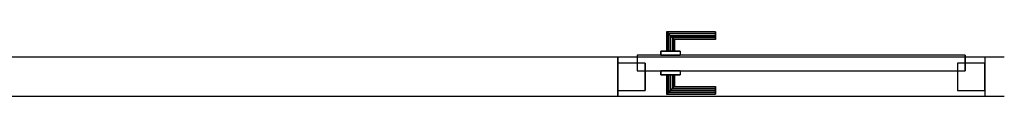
# Model space of a CAD drawing. Header units: metres. Extents: x 397.7 to 427.5, y 12.7 to 28.4.
# Tile 3 of 138: x 401.795 to 404.317, y 17.166 to 17.331. Entities that reach past the tile are written whole.
import ezdxf

# ---------------------------------------------------------------- set-up
doc = ezdxf.new("R2010")
doc.units = ezdxf.units.M
doc.layers.add('01_CARPINTERIA', color=5, linetype='Continuous', lineweight=25, true_color=0x0000ff)
for name, color, linetype, lineweight in [('A-GENM-____-OTLN', 7, 'Continuous', 18), ('A-WALL-____-MCUT', 7, 'Continuous', 25), ('A-WALL-____-OTLN', 7, 'Continuous', 25)]:
    doc.layers.add(name, color=color, linetype=linetype, lineweight=lineweight)

# ---------------------------------------------------------------- blocks, each defined once
blk = doc.blocks.new('Family - Evans P3-156290-06_CLI_AIGUA_P3')
at = {"layer": 'A-WALL-____-MCUT', "color": 253, "true_color": 0xaaaaaa}
for p, q in [((4.2282, 0.1), (0.0198, 0.1)), ((4.2282, 0), (4.2282, 0.1)), ((5.1682, 0.1), (5.1682, 0)), ((5.2182, 0.1), (5.1682, 0.1)), ((0, 0), (4.2282, 0)), ((5.1682, 0), (5.2182, 0))]:
    blk.add_line(p, q, dxfattribs=at)
at = {"layer": 'A-WALL-____-OTLN', "color": 253, "true_color": 0xaaaaaa}
for p, q in [((5.2182, 0.1), (0.0198, 0.1)), ((5.1682, 0.1), (4.2282, 0.1)), ((4.2282, 0.1), (4.2282, 0)), ((5.1682, 0.1), (5.1682, 0)), ((0, 0), (5.2182, 0)), ((4.2282, 0), (5.1682, 0))]:
    blk.add_line(p, q, dxfattribs=at)
at = {"layer": 'A-WALL-____-OTLN', "color": 253, "lineweight": 18, "true_color": 0xaaaaaa}
blk.add_line((0, 0), (5.2182, 0), dxfattribs=at)
blk = doc.blocks.new('Family - Vano porta P3-156292-06_CLI_AIGUA_P3')
at = {"layer": 'A-GENM-____-OTLN', "color": 253, "true_color": 0xaaaaaa}
for p, q in [((404.267, 17.2662), (403.327, 17.2662)), ((403.327, 17.2662), (403.327, 17.1662)), ((403.327, 17.2662), (404.267, 17.2662)), ((403.327, 17.1662), (403.327, 17.2662)), ((404.267, 17.1662), (404.267, 17.2662)), ((404.267, 17.1662), (404.267, 17.2662)), ((403.327, 17.1662), (404.267, 17.1662)), ((404.267, 17.1662), (403.327, 17.1662))]:
    blk.add_line(p, q, dxfattribs=at)
blk = doc.blocks.new('Family - LONDR55-XX_ZZ-ARQ-CAA-M3D-Londres55-156363-06_CLI_AIGUA_P3')
at = {"layer": '01_CARPINTERIA', "color": 161, "true_color": 0xaaaaff}
for p, q in [((0.1263, 0.1487), (0.125, 0.15)), ((0.125, 0.15), (0.125, 0.1)), ((0.125, 0.15), (0.1263, 0.1487)), ((0.25, 0.15), (0.125, 0.15)), ((0.13, 0.145), (0.1263, 0.1487)), ((0.1263, 0.1487), (0.1263, 0.1)), ((0.1263, 0.1487), (0.1263, 0.1)), ((0.1263, 0.1487), (0.13, 0.145)), ((0.25, 0.1487), (0.1263, 0.1487)), ((0.25, 0.1487), (0.1263, 0.1487)), ((0.135, 0.14), (0.13, 0.145)), ((0.13, 0.145), (0.13, 0.1)), ((0.13, 0.145), (0.13, 0.1)), ((0.13, 0.145), (0.135, 0.14)), ((0.25, 0.145), (0.13, 0.145)), ((0.25, 0.145), (0.13, 0.145)), ((0.135, 0.1), (0.135, 0.14)), ((0.135, 0.14), (0.135, 0.1)), ((0.135, 0.14), (0.14, 0.135)), ((0.14, 0.135), (0.135, 0.14)), ((0.135, 0.14), (0.25, 0.14)), ((0.25, 0.14), (0.135, 0.14)), ((0.14, 0.135), (0.14, 0.1)), ((0.14, 0.135), (0.1437, 0.1313)), ((0.1437, 0.1313), (0.14, 0.135)), ((0.14, 0.135), (0.14, 0.1)), ((0.25, 0.135), (0.14, 0.135)), ((0.25, 0.135), (0.14, 0.135)), ((0.1437, 0.1313), (0.1437, 0.1)), ((0.1437, 0.1313), (0.145, 0.13)), ((0.145, 0.13), (0.1437, 0.1313)), ((0.1437, 0.1313), (0.1437, 0.1)), ((0.25, 0.1313), (0.1437, 0.1313)), ((0.25, 0.1313), (0.1437, 0.1313)), ((0.145, 0.13), (0.145, 0.1)), ((0.25, 0.13), (0.145, 0.13)), ((0.25, 0.1487), (0.25, 0.15)), ((0.25, 0.15), (0.25, 0.1487)), ((0.25, 0.145), (0.25, 0.1487)), ((0.25, 0.1487), (0.25, 0.145)), ((0.25, 0.145), (0.25, 0.14)), ((0.25, 0.14), (0.25, 0.145)), ((0.25, 0.14), (0.25, 0.135)), ((0.25, 0.135), (0.25, 0.14)), ((0.25, 0.135), (0.25, 0.1313)), ((0.25, 0.1313), (0.25, 0.135)), ((0.25, 0.1313), (0.25, 0.13)), ((0.25, 0.13), (0.25, 0.1313)), ((0.89, 0.09), (0.05, 0.09)), ((0.05, 0.09), (0.05, 0.05)), ((0.89, 0.09), (0.05, 0.09)), ((0.05, 0.09), (0.05, 0.05)), ((0.16, 0.1), (0.11, 0.1)), ((0.11, 0.1), (0.16, 0.1)), ((0.11, 0.1), (0.11, 0.09)), ((0.11, 0.09), (0.11, 0.1)), ((0.16, 0.09), (0.11, 0.09)), ((0.11, 0.09), (0.16, 0.09)), ((0.1263, 0.1), (0.125, 0.1)), ((0.125, 0.1), (0.1263, 0.1)), ((0.13, 0.1), (0.1263, 0.1)), ((0.1263, 0.1), (0.13, 0.1)), ((0.135, 0.1), (0.13, 0.1)), ((0.13, 0.1), (0.135, 0.1)), ((0.14, 0.1), (0.135, 0.1)), ((0.135, 0.1), (0.14, 0.1)), ((0.14, 0.1), (0.1437, 0.1)), ((0.1437, 0.1), (0.14, 0.1)), ((0.1437, 0.1), (0.145, 0.1)), ((0.145, 0.1), (0.1437, 0.1)), ((0.16, 0.1), (0.16, 0.09)), ((0.16, 0.1), (0.16, 0.09)), ((0.89, 0.05), (0.89, 0.09)), ((0.89, 0.09), (0.89, 0.05)), ((0.07, 0.07), (0, 0.07)), ((0, 0.07), (0, 0)), ((0.07, 0.07), (0, 0.07)), ((0, 0.07), (0, 0)), ((0.07, 0), (0.07, 0.07)), ((0.07, 0.07), (0.07, 0)), ((0.94, 0.07), (0.87, 0.07)), ((0.87, 0.07), (0.87, 0)), ((0.94, 0.07), (0.87, 0.07)), ((0.87, 0.07), (0.87, 0)), ((0.94, 0), (0.94, 0.07)), ((0.94, 0.07), (0.94, 0)), ((0.05, 0.05), (0.89, 0.05)), ((0.05, 0.05), (0.89, 0.05)), ((0.11, 0.05), (0.16, 0.05)), ((0.16, 0.05), (0.11, 0.05)), ((0.11, 0.05), (0.11, 0.04)), ((0.11, 0.04), (0.11, 0.05)), ((0.11, 0.04), (0.16, 0.04)), ((0.16, 0.04), (0.11, 0.04)), ((0.1263, 0.04), (0.125, 0.04)), ((0.125, 0.04), (0.1263, 0.04)), ((0.125, 0.04), (0.125, -0.01)), ((0.13, 0.04), (0.1263, 0.04)), ((0.1263, 0.04), (0.13, 0.04)), ((0.1263, 0.04), (0.1263, -0.0087)), ((0.1263, 0.04), (0.1263, -0.0087)), ((0.13, 0.04), (0.135, 0.04)), ((0.135, 0.04), (0.13, 0.04)), ((0.13, 0.04), (0.13, -0.005)), ((0.13, 0.04), (0.13, -0.005)), ((0.135, 0.04), (0.14, 0.04)), ((0.14, 0.04), (0.135, 0.04)), ((0.135, 0), (0.135, 0.04)), ((0.135, 0.04), (0.135, 0)), ((0.14, 0.04), (0.1437, 0.04)), ((0.1437, 0.04), (0.14, 0.04)), ((0.14, 0.04), (0.14, 0.005)), ((0.14, 0.04), (0.14, 0.005)), ((0.1437, 0.04), (0.145, 0.04)), ((0.145, 0.04), (0.1437, 0.04)), ((0.1437, 0.04), (0.1437, 0.0087)), ((0.1437, 0.04), (0.1437, 0.0087)), ((0.145, 0.04), (0.145, 0.01)), ((0.16, 0.05), (0.16, 0.04)), ((0.16, 0.05), (0.16, 0.04)), ((0, 0), (0.07, 0)), ((0, 0), (0.07, 0)), ((0.14, 0.005), (0.135, 0)), ((0.135, 0), (0.14, 0.005)), ((0.25, 0), (0.135, 0)), ((0.135, 0), (0.25, 0)), ((0.1437, 0.0087), (0.14, 0.005)), ((0.14, 0.005), (0.1437, 0.0087)), ((0.14, 0.005), (0.25, 0.005)), ((0.14, 0.005), (0.25, 0.005)), ((0.145, 0.01), (0.1437, 0.0087)), ((0.1437, 0.0087), (0.145, 0.01)), ((0.1437, 0.0087), (0.25, 0.0087)), ((0.1437, 0.0087), (0.25, 0.0087)), ((0.145, 0.01), (0.25, 0.01)), ((0.25, 0.0087), (0.25, 0.01)), ((0.25, 0.01), (0.25, 0.0087)), ((0.25, 0.005), (0.25, 0.0087)), ((0.25, 0.0087), (0.25, 0.005)), ((0.25, 0.005), (0.25, 0)), ((0.25, 0), (0.25, 0.005)), ((0.25, 0), (0.25, -0.005)), ((0.25, -0.005), (0.25, 0)), ((0.87, 0), (0.94, 0)), ((0.87, 0), (0.94, 0)), ((0.125, -0.01), (0.1263, -0.0087)), ((0.1263, -0.0087), (0.125, -0.01)), ((0.125, -0.01), (0.25, -0.01)), ((0.1263, -0.0087), (0.13, -0.005)), ((0.13, -0.005), (0.1263, -0.0087)), ((0.1263, -0.0087), (0.25, -0.0087)), ((0.1263, -0.0087), (0.25, -0.0087)), ((0.13, -0.005), (0.135, 0)), ((0.135, 0), (0.13, -0.005)), ((0.13, -0.005), (0.25, -0.005)), ((0.13, -0.005), (0.25, -0.005)), ((0.25, -0.005), (0.25, -0.0087)), ((0.25, -0.0087), (0.25, -0.005)), ((0.25, -0.0087), (0.25, -0.01)), ((0.25, -0.01), (0.25, -0.0087))]:
    blk.add_line(p, q, dxfattribs=at)
blk = doc.blocks.new('Family - Porta P3-156364-06_CLI_AIGUA_P3')
blk.add_blockref('Family - LONDR55-XX_ZZ-ARQ-CAA-M3D-Londres55-156363-06_CLI_AIGUA_P3', (0, 0))
blk = doc.blocks.new('LONDR55-XX_ZZ-ARQ-CAA-M3D-Londres55_ifc-1-06_CLI_AIGUA_P3')
at = {"layer": '01_CARPINTERIA', "color": 253, "lineweight": 18, "true_color": 0xaaaaaa}
blk.add_blockref('Family - Porta P3-156364-06_CLI_AIGUA_P3', (403.327, 17.1812), dxfattribs=at)
at = {"layer": 'A-GENM-____-OTLN', "color": 253, "lineweight": 18, "true_color": 0xaaaaaa}
blk.add_blockref('Family - Vano porta P3-156292-06_CLI_AIGUA_P3', (0, 0), dxfattribs=at)
at = {"layer": 'A-WALL-____-OTLN', "color": 253, "lineweight": 18, "true_color": 0xaaaaaa}
blk.add_blockref('Family - Evans P3-156290-06_CLI_AIGUA_P3', (399.0988, 17.1662), dxfattribs=at)

msp = doc.modelspace()

# ---------------------------------------------------------------- block references
at = {"lineweight": 5}
msp.add_blockref('LONDR55-XX_ZZ-ARQ-CAA-M3D-Londres55_ifc-1-06_CLI_AIGUA_P3', (0, 0), dxfattribs=at)

doc.saveas('drawing.dxf')
